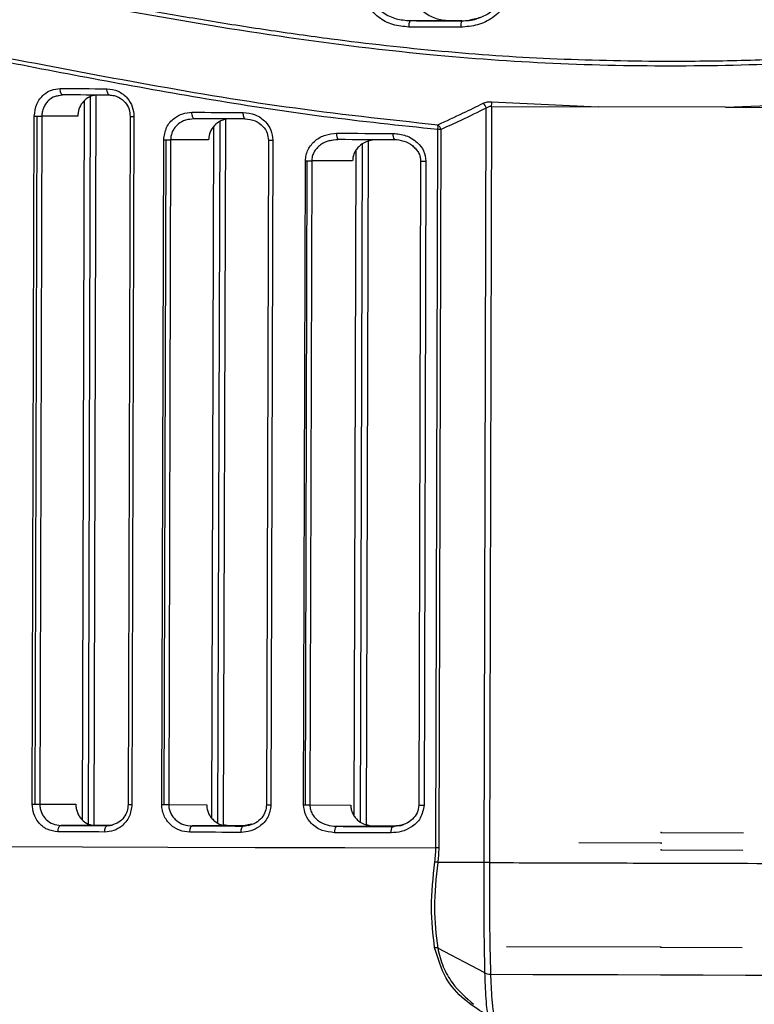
# Model space of a CAD drawing. Header units: millimetres. Extents: x -262 to 35, y 69 to 330.
# Tile 4 of 25: x -226 to -191, y 113 to 159. Entities that reach past the tile are written whole.
import ezdxf

# ---------------------------------------------------------------- set-up
doc = ezdxf.new("R2010")
doc.units = ezdxf.units.MM
doc.header["$PDSIZE"] = -1

msp = doc.modelspace()

# ---------------------------------------------------------------- linework, layer by layer
at = {"color": 7, "linetype": 'Continuous', "lineweight": 25}
for p, q in [((-205.287, 158.791), (-207.194, 158.797)), ((-223.715, 155.283), (-223.548, 155.306)), ((-223.523, 155.301), (-223.712, 155.265)), ((-222.32, 120.996), (-222.222, 155.228)), ((-221.981, 155.296), (-222.08, 120.946)), ((-222.613, 121.193), (-222.515, 155.034)), ((-203.362, 154.756), (-203.465, 119.185)), ((-203.362, 154.756), (-198.346, 154.739)), ((-203.36, 154.982), (-198.346, 154.739)), ((-192.361, 154.719), (-198.346, 154.739)), ((-192.361, 154.719), (-187.239, 154.928)), ((-224.968, 121.934), (-224.875, 154.305)), ((-224.826, 121.934), (-224.733, 154.304)), ((-224.521, 154.304), (-224.614, 121.933)), ((-222.826, 154.299), (-224.521, 154.304)), ((-220.365, 154.292), (-220.459, 121.921)), ((-220.185, 154.291), (-220.278, 121.92)), ((-203.716, 119.186), (-203.614, 154.683)), ((-192.361, 154.719), (-187.238, 154.702)), ((-217.56, 154.168), (-217.37, 154.191)), ((-217.351, 154.185), (-217.557, 154.152)), ((-216.524, 121.274), (-216.431, 153.8)), ((-216.232, 121.052), (-216.137, 154.039)), ((-215.886, 154.137), (-215.982, 120.953)), ((-205.986, 119.879), (-205.889, 153.673)), ((-205.752, 153.673), (-205.849, 119.878)), ((-218.877, 121.916), (-218.787, 153.19)), ((-218.764, 121.916), (-218.674, 153.189)), ((-218.462, 153.189), (-218.552, 121.915)), ((-216.673, 153.184), (-218.462, 153.189)), ((-213.862, 153.175), (-213.952, 121.902)), ((-213.651, 153.175), (-213.741, 121.901)), ((-210.806, 153.182), (-210.593, 153.204)), ((-210.579, 153.199), (-210.804, 153.167)), ((-209.527, 121.102), (-209.436, 152.983)), ((-209.169, 153.126), (-209.262, 120.957)), ((-209.82, 121.375), (-209.729, 152.712)), ((-212.202, 121.897), (-212.115, 152.203)), ((-212.121, 121.897), (-212.034, 152.203)), ((-211.822, 152.202), (-211.909, 121.896)), ((-209.899, 152.197), (-211.822, 152.202)), ((-206.699, 152.187), (-206.787, 121.881)), ((-206.453, 152.187), (-206.54, 121.88)), ((-224.614, 121.933), (-222.919, 121.928)), ((-218.552, 121.915), (-216.763, 121.91)), ((-211.909, 121.896), (-209.986, 121.891)), ((-221.982, 120.925), (-223.622, 120.93)), ((-222.08, 120.932), (-221.953, 120.932)), ((-221.431, 120.924), (-221.222, 120.947)), ((-215.734, 120.907), (-217.447, 120.912)), ((-215.703, 120.914), (-215.981, 120.966)), ((-215.048, 120.905), (-214.786, 120.946)), ((-214.655, 120.987), (-215.033, 120.907)), ((-208.029, 120.885), (-207.735, 120.923)), ((-207.552, 120.95), (-207.996, 120.892)), ((-208.849, 120.887), (-210.672, 120.892)), ((-203.716, 119.186), (-205.896, 119.192)), ((-203.675, 113.991), (-205.896, 115.16))]:
    msp.add_line(p, q, dxfattribs=at)
at = {"color": 7, "linetype": 'Continuous'}
for p, q in [((-195.381, 120.602), (-191.514, 120.591)), ((-195.383, 120.102), (-199.25, 120.113)), ((-195.384, 119.782), (-191.537, 119.771)), ((-195.397, 115.202), (-202.666, 115.223)), ((-195.397, 115.202), (-191.575, 115.191)), ((-195.397, 115.202), (-194.204, 115.198)), ((-195.397, 115.202), (-194.075, 115.198))]:
    msp.add_line(p, q, dxfattribs=at)
at = {"color": 7, "linetype": 'Continuous', "lineweight": 25, "flags": 128}
for points in [[(-204.807, 158.49), (-205.113, 158.491), (-205.419, 158.492), (-205.725, 158.492), (-206.03, 158.493), (-206.335, 158.494), (-206.64, 158.495), (-206.945, 158.496), (-207.249, 158.497)], [(-207.194, 158.797), (-206.891, 158.796), (-206.588, 158.795), (-206.284, 158.794), (-205.981, 158.793), (-205.677, 158.792), (-205.373, 158.791), (-205.068, 158.791), (-204.764, 158.79)], [(-204.764, 158.79), (-204.977, 158.79), (-205.287, 158.791)], [(-223.658, 155.601), (-223.385, 155.6), (-223.112, 155.6), (-222.838, 155.599), (-222.563, 155.598), (-222.288, 155.597), (-222.011, 155.596), (-221.735, 155.596), (-221.457, 155.595)], [(-223.523, 155.301), (-223.549, 155.307), (-223.575, 155.324), (-223.598, 155.352), (-223.619, 155.389), (-223.636, 155.435), (-223.648, 155.486), (-223.656, 155.543), (-223.658, 155.601)], [(-221.333, 155.295), (-221.609, 155.295), (-221.884, 155.296), (-222.159, 155.297), (-222.433, 155.298), (-222.706, 155.299), (-222.979, 155.299), (-223.251, 155.3), (-223.523, 155.301)], [(-221.333, 155.295), (-221.357, 155.3), (-221.381, 155.318), (-221.402, 155.345), (-221.421, 155.383), (-221.437, 155.428), (-221.448, 155.48), (-221.455, 155.536), (-221.457, 155.595)], [(-224.875, 154.305), (-224.858, 154.305), (-224.841, 154.305), (-224.824, 154.305), (-224.806, 154.305), (-224.788, 154.305), (-224.77, 154.305), (-224.751, 154.304), (-224.733, 154.304)], [(-224.733, 154.304), (-224.703, 154.304), (-224.674, 154.304), (-224.646, 154.304), (-224.618, 154.304), (-224.591, 154.304), (-224.566, 154.304), (-224.542, 154.304), (-224.521, 154.304)], [(-220.365, 154.292), (-220.36, 154.292), (-220.338, 154.292), (-220.3, 154.292), (-220.248, 154.291), (-220.185, 154.291)], [(-217.456, 154.486), (-217.157, 154.485), (-216.857, 154.484), (-216.557, 154.483), (-216.256, 154.482), (-215.954, 154.481), (-215.652, 154.481), (-215.349, 154.48), (-215.046, 154.479)], [(-217.351, 154.185), (-217.372, 154.191), (-217.392, 154.208), (-217.41, 154.236), (-217.426, 154.274), (-217.439, 154.319), (-217.449, 154.371), (-217.455, 154.427), (-217.456, 154.486)], [(-214.952, 154.179), (-214.971, 154.184), (-214.988, 154.201), (-215.005, 154.229), (-215.019, 154.267), (-215.031, 154.312), (-215.039, 154.364), (-215.045, 154.42), (-215.046, 154.479)], [(-214.952, 154.179), (-215.254, 154.179), (-215.555, 154.18), (-215.856, 154.181), (-216.156, 154.182), (-216.455, 154.183), (-216.755, 154.184), (-217.053, 154.185), (-217.351, 154.185)], [(-210.652, 153.499), (-210.322, 153.498), (-209.991, 153.497), (-209.659, 153.496), (-209.327, 153.495), (-208.995, 153.494), (-208.662, 153.493), (-208.329, 153.492), (-207.996, 153.491)], [(-205.752, 153.673), (-205.767, 153.673), (-205.783, 153.673), (-205.799, 153.673), (-205.816, 153.673), (-205.834, 153.673), (-205.852, 153.673), (-205.87, 153.673), (-205.889, 153.673)], [(-218.787, 153.19), (-218.773, 153.19), (-218.76, 153.19), (-218.746, 153.189), (-218.732, 153.189), (-218.717, 153.189), (-218.703, 153.189), (-218.689, 153.189), (-218.674, 153.189)], [(-218.674, 153.189), (-218.645, 153.189), (-218.616, 153.189), (-218.587, 153.189), (-218.559, 153.189), (-218.533, 153.189), (-218.508, 153.189), (-218.484, 153.189), (-218.462, 153.189)], [(-213.862, 153.175), (-213.854, 153.175), (-213.826, 153.175), (-213.78, 153.175), (-213.721, 153.175), (-213.651, 153.175)], [(-207.936, 153.191), (-208.268, 153.192), (-208.599, 153.193), (-208.93, 153.194), (-209.261, 153.195), (-209.591, 153.196), (-209.921, 153.197), (-210.251, 153.198), (-210.579, 153.199)], [(-212.115, 152.203), (-212.105, 152.203), (-212.095, 152.203), (-212.085, 152.203), (-212.075, 152.203), (-212.065, 152.203), (-212.055, 152.203), (-212.044, 152.203), (-212.034, 152.203)], [(-212.034, 152.203), (-212.005, 152.203), (-211.976, 152.203), (-211.947, 152.203), (-211.919, 152.202), (-211.893, 152.202), (-211.868, 152.202), (-211.844, 152.202), (-211.822, 152.202)], [(-206.699, 152.187), (-206.699, 152.187), (-206.686, 152.187), (-206.651, 152.187), (-206.598, 152.187), (-206.53, 152.187), (-206.453, 152.187)], [(-224.968, 121.934), (-224.951, 121.934), (-224.934, 121.934), (-224.917, 121.934), (-224.899, 121.934), (-224.881, 121.934), (-224.863, 121.934), (-224.844, 121.934), (-224.826, 121.934)], [(-224.826, 121.934), (-224.796, 121.933), (-224.767, 121.933), (-224.739, 121.933), (-224.711, 121.933), (-224.684, 121.933), (-224.659, 121.933), (-224.636, 121.933), (-224.614, 121.933)], [(-220.459, 121.921), (-220.453, 121.921), (-220.431, 121.921), (-220.393, 121.921), (-220.341, 121.92), (-220.278, 121.92)], [(-218.877, 121.916), (-218.863, 121.916), (-218.85, 121.916), (-218.836, 121.916), (-218.822, 121.916), (-218.807, 121.916), (-218.793, 121.916), (-218.779, 121.916), (-218.764, 121.916)], [(-218.764, 121.916), (-218.735, 121.916), (-218.706, 121.916), (-218.677, 121.916), (-218.649, 121.916), (-218.623, 121.915), (-218.598, 121.915), (-218.574, 121.915), (-218.552, 121.915)], [(-213.952, 121.902), (-213.944, 121.902), (-213.916, 121.902), (-213.87, 121.902), (-213.811, 121.902), (-213.741, 121.901)], [(-212.202, 121.897), (-212.192, 121.897), (-212.182, 121.897), (-212.172, 121.897), (-212.162, 121.897), (-212.152, 121.897), (-212.142, 121.897), (-212.132, 121.897), (-212.121, 121.897)], [(-212.121, 121.897), (-212.092, 121.897), (-212.063, 121.896), (-212.034, 121.896), (-212.007, 121.896), (-211.98, 121.896), (-211.955, 121.896), (-211.931, 121.896), (-211.909, 121.896)], [(-206.787, 121.881), (-206.786, 121.881), (-206.773, 121.881), (-206.738, 121.881), (-206.685, 121.881), (-206.618, 121.881), (-206.54, 121.88)], [(-223.759, 120.63), (-223.756, 120.689), (-223.748, 120.745), (-223.735, 120.797), (-223.718, 120.842), (-223.698, 120.88), (-223.674, 120.907), (-223.648, 120.924), (-223.622, 120.93)], [(-223.622, 120.93), (-223.35, 120.929), (-223.078, 120.928), (-222.805, 120.928), (-222.532, 120.927), (-222.258, 120.926), (-221.983, 120.925), (-221.708, 120.924), (-221.431, 120.924)], [(-221.982, 120.925), (-221.708, 120.925), (-221.433, 120.924), (-221.312, 120.923)], [(-221.401, 120.93), (-221.677, 120.931), (-221.952, 120.932), (-221.958, 120.932)], [(-221.377, 120.93), (-221.404, 120.93), (-221.679, 120.931), (-221.953, 120.932)], [(-221.558, 120.624), (-221.555, 120.683), (-221.548, 120.739), (-221.536, 120.791), (-221.521, 120.836), (-221.501, 120.873), (-221.48, 120.901), (-221.456, 120.918), (-221.431, 120.924)], [(-217.554, 120.612), (-217.552, 120.671), (-217.546, 120.727), (-217.536, 120.779), (-217.522, 120.824), (-217.506, 120.862), (-217.487, 120.889), (-217.467, 120.906), (-217.447, 120.912)], [(-217.447, 120.912), (-217.149, 120.911), (-216.85, 120.91), (-216.551, 120.909), (-216.252, 120.909), (-215.952, 120.908), (-215.651, 120.907), (-215.35, 120.906), (-215.048, 120.905)], [(-215.734, 120.907), (-215.432, 120.906), (-215.129, 120.905), (-215.051, 120.905)], [(-215.016, 120.912), (-215.318, 120.913), (-215.619, 120.914), (-215.707, 120.914)], [(-215.007, 120.912), (-215.098, 120.912), (-215.401, 120.913), (-215.703, 120.914)], [(-221.558, 120.624), (-221.835, 120.625), (-222.112, 120.626), (-222.388, 120.626), (-222.664, 120.627), (-222.938, 120.628), (-223.213, 120.629), (-223.486, 120.63), (-223.759, 120.63)], [(-215.144, 120.605), (-215.447, 120.606), (-215.75, 120.607), (-216.052, 120.608), (-216.353, 120.609), (-216.654, 120.61), (-216.955, 120.611), (-217.255, 120.611), (-217.554, 120.612)], [(-215.144, 120.605), (-215.142, 120.664), (-215.136, 120.72), (-215.127, 120.772), (-215.115, 120.817), (-215.101, 120.855), (-215.084, 120.882), (-215.066, 120.899), (-215.048, 120.905)], [(-208.091, 120.585), (-208.424, 120.586), (-208.757, 120.587), (-209.09, 120.588), (-209.422, 120.589), (-209.754, 120.59), (-210.086, 120.591), (-210.417, 120.592), (-210.747, 120.593)], [(-210.672, 120.892), (-210.344, 120.891), (-210.014, 120.891), (-209.684, 120.89), (-209.354, 120.889), (-209.023, 120.888), (-208.692, 120.887), (-208.361, 120.886), (-208.029, 120.885)], [(-208.849, 120.887), (-208.514, 120.886), (-208.178, 120.885), (-207.94, 120.885)], [(-207.996, 120.892), (-208.328, 120.893), (-208.659, 120.894), (-208.821, 120.894)], [(-207.977, 120.892), (-208.146, 120.892), (-208.482, 120.893), (-208.818, 120.894)], [(-257.883, 120.032), (-257.731, 120.031), (-257.274, 120.03), (-256.512, 120.027), (-255.452, 120.024), (-254.097, 120.02), (-252.454, 120.015), (-250.531, 120.009), (-248.338, 120.003), (-245.885, 119.995), (-243.185, 119.987), (-240.25, 119.979), (-237.096, 119.969), (-233.737, 119.959), (-230.19, 119.949), (-226.472, 119.938), (-222.602, 119.927), (-218.599, 119.915), (-214.481, 119.903), (-210.27, 119.891), (-205.986, 119.879)], [(-205.849, 119.878), (-205.864, 119.879), (-205.88, 119.879), (-205.897, 119.879), (-205.914, 119.879), (-205.931, 119.879), (-205.949, 119.879), (-205.968, 119.879), (-205.986, 119.879)], [(-203.413, 113.93), (-201.422, 113.925), (-199.424, 113.919), (-197.422, 113.913), (-195.417, 113.907), (-193.413, 113.902), (-191.411, 113.896), (-189.413, 113.89), (-187.421, 113.884)]]:
    msp.add_lwpolyline(points, dxfattribs=at)
at = {"color": 7, "linetype": 'Continuous', "lineweight": 25}
for centre, radius, start, end in [((-206.792, 158.568), 0.463, 150.3957, 188.8565), ((-204.252, 158.562), 0.56, 155.9831, 187.3685), ((-204.069, 154.55), 0.475, 16.3094, 49.2801), ((-205.031, 154.888), 1.674, 355.463, 3.2148), ((-207.129, 153.8), 1.247, 354.1587, 4.5294), ((-206.204, 153.555), 0.468, 14.5589, 47.2192), ((-210.292, 153.427), 0.367, 168.7688, 218.5276), ((-207.582, 153.418), 0.421, 169.994, 212.666), ((-210.386, 120.662), 0.367, 141.1507, 190.8964), ((-207.676, 120.656), 0.421, 147.0115, 189.6715), ((-203.386, 114.585), 0.655, 243.824, 267.5754)]:
    msp.add_arc(centre, radius, start, end, dxfattribs=at)
for points, knots in [([(-261.739, 160.012), (-261.744, 160.01), (-261.762, 160.003), (-261.538, 160.091), (-261.161, 160.234), (-260.737, 160.39), (-260.368, 160.523), (-259.923, 160.678), (-259.423, 160.846), (-258.86, 161.028), (-258.279, 161.207), (-257.61, 161.403), (-256.811, 161.624), (-255.919, 161.849), (-254.947, 162.073), (-253.984, 162.272), (-252.895, 162.47), (-251.74, 162.647), (-250.519, 162.798), (-248.653, 162.971), (-246.038, 163.073), (-242.482, 162.966), (-239.295, 162.672), (-236.603, 162.322), (-234.507, 162.007), (-232.366, 161.652), (-230.189, 161.265), (-227.943, 160.85), (-225.404, 160.371), (-222.65, 159.852), (-219.738, 159.321), (-216.859, 158.824), (-213.919, 158.358), (-210.213, 157.836), (-205.785, 157.341), (-200.559, 156.965), (-197.071, 156.914), (-195.295, 156.888)], [0, 0, 0, 0, 0.01852, 0.055812, 0.094149, 0.111958, 0.130535, 0.149883, 0.170002, 0.18802, 0.207871, 0.224348, 0.245528, 0.271362, 0.289041, 0.310916, 0.332143, 0.353508, 0.375366, 0.396565, 0.447115, 0.496538, 0.546722, 0.571686, 0.596823, 0.622574, 0.647115, 0.671653, 0.69807, 0.730663, 0.760226, 0.789678, 0.819543, 0.849367, 0.900307, 0.94924, 1, 1, 1, 1]), ([(-132.44, 160.599), (-133.36, 160.868), (-135.196, 161.406), (-139.017, 162.167), (-143.556, 162.582), (-148.83, 162.475), (-154.722, 161.807), (-161.144, 160.699), (-168.026, 159.392), (-175.284, 158.142), (-182.225, 157.253), (-188.687, 156.767), (-194.576, 156.615), (-200.468, 156.733), (-206.935, 157.197), (-213.895, 158.085), (-221.194, 159.346), (-228.143, 160.685), (-234.655, 161.864), (-240.648, 162.653), (-246.038, 162.895), (-250.725, 162.601), (-254.636, 161.917), (-257.739, 161.106), (-259.97, 160.372), (-261.37, 159.843), (-261.529, 159.779), (-261.608, 159.747)], [0, 0, 0, 0, 0.041853, 0.083524, 0.125402, 0.166786, 0.208195, 0.250093, 0.291786, 0.333659, 0.375527, 0.406753, 0.438148, 0.469665, 0.500855, 0.542404, 0.584342, 0.626044, 0.667819, 0.709502, 0.750794, 0.792454, 0.834166, 0.875683, 0.91755, 0.959384, 1, 1, 1, 1]), ([(-195.295, 156.888), (-194.139, 156.894), (-191.83, 156.905), (-188.379, 157.043), (-185.02, 157.266), (-181.693, 157.581), (-178.339, 157.978), (-175.017, 158.447), (-171.93, 158.943), (-168.753, 159.495), (-165.529, 160.084), (-162.279, 160.688), (-159.343, 161.219), (-156.047, 161.776), (-152.451, 162.288), (-148.643, 162.657), (-145.126, 162.781), (-142.361, 162.696), (-140.231, 162.506), (-138.669, 162.304), (-137.224, 162.062), (-135.995, 161.814), (-134.855, 161.553), (-133.826, 161.291), (-132.957, 161.047), (-132.485, 160.904), (-132.303, 160.848)], [0, 0, 0, 0, 0.041686, 0.083311, 0.124909, 0.164104, 0.205794, 0.249995, 0.290027, 0.325031, 0.375115, 0.419917, 0.459828, 0.500454, 0.564826, 0.624904, 0.686319, 0.749383, 0.783568, 0.819024, 0.853219, 0.886853, 0.913772, 0.947949, 0.97985, 1, 1, 1, 1]), ([(-207.249, 158.497), (-207.505, 158.519), (-208.017, 158.564), (-208.601, 158.872), (-208.979, 159.225), (-209.199, 159.549), (-209.348, 159.912), (-209.366, 160.174), (-209.375, 160.303)], [0, 0, 0, 0, 0.2491548, 0.4990658, 0.6266134, 0.7496382, 0.8759402, 1, 1, 1, 1]), ([(-209.099, 160.302), (-209.091, 160.192), (-209.073, 159.967), (-208.934, 159.659), (-208.729, 159.388), (-208.386, 159.097), (-207.864, 158.85), (-207.417, 158.814), (-207.194, 158.797)], [0, 0, 0, 0, 0.122523, 0.250079, 0.369636, 0.500629, 0.750634, 1, 1, 1, 1]), ([(-207.091, 160.297), (-207.083, 160.187), (-207.067, 159.968), (-206.94, 159.664), (-206.751, 159.395), (-206.43, 159.102), (-205.935, 158.847), (-205.503, 158.81), (-205.287, 158.791)], [0, 0, 0, 0, 0.124834, 0.250117, 0.372885, 0.500605, 0.750376, 1, 1, 1, 1]), ([(-202.534, 160.283), (-202.545, 160.148), (-202.569, 159.879), (-202.743, 159.508), (-202.991, 159.19), (-203.401, 158.847), (-204.014, 158.552), (-204.543, 158.511), (-204.807, 158.49)], [0, 0, 0, 0, 0.125916, 0.251098, 0.376431, 0.502014, 0.750692, 1, 1, 1, 1]), ([(-257.91, 157.543), (-257.838, 157.568), (-257.691, 157.618), (-256.387, 158.033), (-254.295, 158.603), (-251.374, 159.204), (-247.684, 159.639), (-243.264, 159.645), (-238.196, 159.187), (-232.569, 158.282), (-226.457, 157.107), (-219.943, 155.857), (-213.081, 154.683), (-208.285, 154.16), (-205.887, 153.898)], [0, 0, 0, 0, 0.080413, 0.164172, 0.247613, 0.330983, 0.414966, 0.498093, 0.581318, 0.665323, 0.748743, 0.832485, 0.916224, 1, 1, 1, 1]), ([(-205.889, 153.673), (-207.686, 153.862), (-211.271, 154.238), (-216.479, 155.042), (-221.515, 155.938), (-226.059, 156.818), (-230.081, 157.593), (-233.62, 158.234), (-236.941, 158.76), (-240.088, 159.148), (-242.863, 159.35), (-245.272, 159.409), (-247.377, 159.355), (-249.282, 159.194), (-250.954, 158.97), (-252.533, 158.692), (-253.962, 158.382), (-255.187, 158.071), (-256.129, 157.804), (-256.862, 157.579), (-257.391, 157.41), (-257.717, 157.301), (-257.756, 157.287), (-257.775, 157.28)], [0, 0, 0, 0, 0.062767, 0.125251, 0.187944, 0.25068, 0.30199, 0.351425, 0.401043, 0.450381, 0.500541, 0.541842, 0.582171, 0.624859, 0.664784, 0.701508, 0.750232, 0.794734, 0.834694, 0.875197, 0.918114, 0.959776, 1, 1, 1, 1]), ([(-202.957, 159.714), (-203.061, 159.564), (-203.28, 159.247), (-203.806, 158.943), (-204.204, 158.856), (-204.405, 158.812)], [0, 0, 0, 0, 0.307548, 0.649363, 1, 1, 1, 1]), ([(-204.764, 158.79), (-204.528, 158.799), (-204.168, 158.813), (-203.846, 158.968), (-203.734, 159.022)], [0, 0, 0, 0, 0.652894, 1, 1, 1, 1]), ([(-224.875, 154.305), (-224.85, 154.501), (-224.801, 154.892), (-224.467, 155.315), (-224.07, 155.56), (-223.796, 155.587), (-223.658, 155.601)], [0, 0, 0, 0, 0.279346, 0.558547, 0.778834, 1, 1, 1, 1]), ([(-223.712, 155.265), (-223.773, 155.257), (-223.96, 155.233), (-224.18, 155.074), (-224.353, 154.872), (-224.449, 154.692), (-224.509, 154.5), (-224.517, 154.369), (-224.521, 154.304)], [0, 0, 0, 0, 0.140905, 0.426413, 0.577239, 0.722649, 0.86332, 1, 1, 1, 1]), ([(-221.883, 155.296), (-221.994, 155.285), (-222.215, 155.262), (-222.507, 155.075), (-222.718, 154.803), (-222.814, 154.526), (-222.823, 154.356), (-222.826, 154.299)], [0, 0, 0, 0, 0.229483, 0.459198, 0.682056, 0.893742, 1, 1, 1, 1]), ([(-221.457, 155.595), (-221.277, 155.572), (-220.918, 155.525), (-220.498, 155.191), (-220.233, 154.759), (-220.201, 154.447), (-220.185, 154.291)], [0, 0, 0, 0, 0.280006, 0.559267, 0.779348, 1, 1, 1, 1]), ([(-221.355, 155.3), (-221.278, 155.294), (-221.126, 155.283), (-220.855, 155.181), (-220.59, 154.971), (-220.397, 154.64), (-220.376, 154.402), (-220.365, 154.292)], [0, 0, 0, 0, 0.155427, 0.302861, 0.56882, 0.800013, 1, 1, 1, 1]), ([(-205.887, 153.898), (-205.488, 154.08), (-204.775, 154.406), (-204.07, 154.756), (-203.76, 154.91)], [0, 0, 0, 0, 0.559996, 1, 1, 1, 1]), ([(-203.76, 154.91), (-203.693, 154.937), (-203.574, 154.985), (-203.425, 154.983), (-203.36, 154.982)], [0, 0, 0, 0, 0.559916, 1, 1, 1, 1]), ([(-203.362, 154.756), (-203.385, 154.757), (-203.43, 154.76), (-203.522, 154.743), (-203.576, 154.708), (-203.614, 154.683)], [0, 0, 0, 0, 0.234944, 0.475405, 1, 1, 1, 1]), ([(-218.787, 153.19), (-218.759, 153.389), (-218.702, 153.789), (-218.329, 154.21), (-217.898, 154.446), (-217.604, 154.473), (-217.456, 154.486)], [0, 0, 0, 0, 0.279102, 0.55839, 0.778951, 1, 1, 1, 1]), ([(-215.046, 154.479), (-214.853, 154.457), (-214.467, 154.412), (-214.007, 154.088), (-213.706, 153.655), (-213.669, 153.335), (-213.651, 153.175)], [0, 0, 0, 0, 0.280204, 0.559819, 0.77962, 1, 1, 1, 1]), ([(-203.614, 154.683), (-204.011, 154.488), (-204.72, 154.139), (-205.436, 153.815), (-205.752, 153.673)], [0, 0, 0, 0, 0.559995, 1, 1, 1, 1]), ([(-217.557, 154.152), (-217.623, 154.144), (-217.825, 154.121), (-218.067, 153.971), (-218.261, 153.775), (-218.373, 153.596), (-218.447, 153.399), (-218.457, 153.258), (-218.462, 153.189)], [0, 0, 0, 0, 0.139747, 0.425871, 0.574128, 0.712881, 0.858207, 1, 1, 1, 1]), ([(-215.638, 154.181), (-215.764, 154.168), (-216.016, 154.143), (-216.346, 153.943), (-216.575, 153.653), (-216.664, 153.38), (-216.671, 153.225), (-216.673, 153.184)], [0, 0, 0, 0, 0.24349, 0.487453, 0.716886, 0.924469, 1, 1, 1, 1]), ([(-214.969, 154.184), (-214.802, 154.163), (-214.487, 154.124), (-214.119, 153.856), (-213.899, 153.526), (-213.874, 153.286), (-213.862, 153.175)], [0, 0, 0, 0, 0.307598, 0.576414, 0.805287, 1, 1, 1, 1]), ([(-212.115, 152.203), (-212.109, 152.295), (-212.096, 152.479), (-211.996, 152.737), (-211.847, 152.969), (-211.59, 153.225), (-211.188, 153.451), (-210.831, 153.483), (-210.652, 153.499)], [0, 0, 0, 0, 0.124338, 0.250394, 0.373787, 0.500791, 0.750444, 1, 1, 1, 1]), ([(-207.996, 153.491), (-207.79, 153.47), (-207.377, 153.429), (-206.871, 153.119), (-206.521, 152.686), (-206.476, 152.353), (-206.453, 152.187)], [0, 0, 0, 0, 0.279472, 0.55892, 0.779703, 1, 1, 1, 1]), ([(-210.804, 153.167), (-210.875, 153.16), (-211.091, 153.139), (-211.364, 152.996), (-211.592, 152.796), (-211.723, 152.609), (-211.806, 152.408), (-211.817, 152.27), (-211.822, 152.202)], [0, 0, 0, 0, 0.1383628, 0.4253519, 0.5836706, 0.730738, 0.868664, 1, 1, 1, 1]), ([(-208.756, 153.193), (-208.894, 153.182), (-209.171, 153.158), (-209.485, 152.985), (-209.687, 152.79), (-209.804, 152.611), (-209.884, 152.411), (-209.894, 152.268), (-209.899, 152.197)], [0, 0, 0, 0, 0.248644, 0.497585, 0.625038, 0.74866, 0.875179, 1, 1, 1, 1]), ([(-207.958, 153.212), (-207.801, 153.195), (-207.492, 153.162), (-207.144, 152.976), (-206.923, 152.771), (-206.798, 152.593), (-206.714, 152.396), (-206.703, 152.257), (-206.698, 152.187)], [0, 0, 0, 0, 0.2640825, 0.5214338, 0.6466975, 0.7675731, 0.8845961, 1, 1, 1, 1]), ([(-223.759, 120.63), (-223.933, 120.654), (-224.281, 120.701), (-224.68, 121.039), (-224.924, 121.471), (-224.953, 121.78), (-224.968, 121.934)], [0, 0, 0, 0, 0.279864, 0.55905, 0.779173, 1, 1, 1, 1]), ([(-224.614, 121.933), (-224.61, 121.865), (-224.602, 121.729), (-224.541, 121.535), (-224.445, 121.358), (-224.276, 121.157), (-224, 120.972), (-223.748, 120.944), (-223.622, 120.93)], [0, 0, 0, 0, 0.124414, 0.250965, 0.372902, 0.501166, 0.750416, 1, 1, 1, 1]), ([(-222.919, 121.928), (-222.916, 121.861), (-222.909, 121.727), (-222.851, 121.534), (-222.762, 121.358), (-222.603, 121.157), (-222.344, 120.969), (-222.103, 120.94), (-221.982, 120.925)], [0, 0, 0, 0, 0.125013, 0.250535, 0.375094, 0.500842, 0.749982, 1, 1, 1, 1]), ([(-220.278, 121.92), (-220.305, 121.723), (-220.36, 121.327), (-220.717, 120.906), (-221.133, 120.665), (-221.416, 120.638), (-221.558, 120.624)], [0, 0, 0, 0, 0.279191, 0.558475, 0.778895, 1, 1, 1, 1]), ([(-220.459, 121.921), (-220.468, 121.815), (-220.489, 121.595), (-220.649, 121.298), (-220.898, 121.051), (-221.118, 120.979), (-221.232, 120.941)], [0, 0, 0, 0, 0.220156, 0.459083, 0.718724, 1, 1, 1, 1]), ([(-217.554, 120.612), (-217.721, 120.63), (-218.054, 120.666), (-218.42, 120.904), (-218.648, 121.163), (-218.777, 121.394), (-218.862, 121.648), (-218.872, 121.827), (-218.877, 121.916)], [0, 0, 0, 0, 0.249552, 0.498725, 0.624906, 0.749015, 0.874961, 1, 1, 1, 1]), ([(-218.552, 121.915), (-218.548, 121.849), (-218.54, 121.715), (-218.471, 121.519), (-218.36, 121.335), (-218.164, 121.13), (-217.855, 120.951), (-217.583, 120.925), (-217.447, 120.912)], [0, 0, 0, 0, 0.1173518, 0.2391528, 0.3666815, 0.501053, 0.7503172, 1, 1, 1, 1]), ([(-216.763, 121.91), (-216.759, 121.842), (-216.751, 121.704), (-216.685, 121.509), (-216.584, 121.331), (-216.407, 121.132), (-216.122, 120.948), (-215.863, 120.921), (-215.734, 120.907)], [0, 0, 0, 0, 0.124726, 0.250471, 0.37449, 0.500774, 0.750099, 1, 1, 1, 1]), ([(-213.741, 121.901), (-213.772, 121.699), (-213.836, 121.292), (-214.237, 120.877), (-214.688, 120.645), (-214.992, 120.618), (-215.144, 120.605)], [0, 0, 0, 0, 0.278874, 0.558391, 0.779184, 1, 1, 1, 1]), ([(-213.952, 121.902), (-213.964, 121.796), (-213.987, 121.574), (-214.171, 121.275), (-214.455, 121.029), (-214.702, 120.959), (-214.831, 120.922)], [0, 0, 0, 0, 0.214807, 0.451301, 0.71318, 1, 1, 1, 1]), ([(-210.747, 120.593), (-210.947, 120.614), (-211.346, 120.656), (-211.826, 120.973), (-212.143, 121.409), (-212.182, 121.734), (-212.202, 121.897)], [0, 0, 0, 0, 0.279473, 0.559389, 0.779518, 1, 1, 1, 1]), ([(-211.909, 121.896), (-211.904, 121.823), (-211.892, 121.674), (-211.804, 121.47), (-211.671, 121.29), (-211.45, 121.095), (-211.11, 120.928), (-210.818, 120.904), (-210.672, 120.892)], [0, 0, 0, 0, 0.123263, 0.251273, 0.371227, 0.502248, 0.751312, 1, 1, 1, 1]), ([(-209.986, 121.891), (-209.982, 121.82), (-209.973, 121.677), (-209.895, 121.477), (-209.779, 121.298), (-209.578, 121.101), (-209.265, 120.926), (-208.988, 120.9), (-208.849, 120.887)], [0, 0, 0, 0, 0.124327, 0.250393, 0.373675, 0.500857, 0.750615, 1, 1, 1, 1]), ([(-206.54, 121.88), (-206.579, 121.67), (-206.656, 121.248), (-207.113, 120.841), (-207.603, 120.621), (-207.928, 120.597), (-208.091, 120.585)], [0, 0, 0, 0, 0.278494, 0.558694, 0.779775, 1, 1, 1, 1]), ([(-206.785, 121.881), (-206.802, 121.762), (-206.837, 121.518), (-207.075, 121.213), (-207.401, 120.991), (-207.661, 120.931), (-207.792, 120.9)], [0, 0, 0, 0, 0.235343, 0.479776, 0.736528, 1, 1, 1, 1]), ([(-221.187, 120.954), (-221.189, 120.953), (-221.264, 120.926), (-221.345, 120.926), (-221.424, 120.925)], [0, 0, 0, 0, 0.022885, 1, 1, 1, 1]), ([(-208.818, 120.894), (-208.96, 120.897), (-209.117, 120.899), (-209.25, 120.974), (-209.262, 120.981)], [0, 0, 0, 0, 0.907841, 1, 1, 1, 1]), ([(-207.735, 120.923), (-207.681, 120.926), (-207.596, 120.929), (-207.52, 120.968), (-207.492, 120.982)], [0, 0, 0, 0, 0.631195, 1, 1, 1, 1]), ([(-206.034, 119.218), (-206.019, 119.34), (-205.992, 119.56), (-205.988, 119.781), (-205.986, 119.879)], [0, 0, 0, 0, 0.559889, 1, 1, 1, 1]), ([(-205.849, 119.878), (-205.852, 119.75), (-205.857, 119.52), (-205.884, 119.292), (-205.896, 119.192)], [0, 0, 0, 0, 0.559895, 1, 1, 1, 1]), ([(-206.04, 115.181), (-206.115, 115.802), (-206.265, 117.051), (-206.111, 118.493), (-206.034, 119.218)], [0, 0, 0, 0, 0.497857, 1, 1, 1, 1]), ([(-205.896, 119.192), (-205.973, 118.472), (-206.127, 117.032), (-205.973, 115.784), (-205.896, 115.16)], [0, 0, 0, 0, 0.500523, 1, 1, 1, 1]), ([(-205.896, 119.192), (-205.917, 119.197), (-205.959, 119.206), (-206.009, 119.214), (-206.034, 119.218)], [0, 0, 0, 0, 0.5000043, 1, 1, 1, 1]), ([(-203.675, 113.997), (-203.689, 114.773), (-203.717, 116.325), (-203.716, 118.232), (-203.716, 119.186)], [0, 0, 0, 0, 0.499783, 1, 1, 1, 1]), ([(-203.465, 119.185), (-201.963, 119.181), (-198.962, 119.172), (-193.567, 119.157), (-189.702, 119.146), (-187.341, 119.139)], [0, 0, 0, 0, 0.280155, 0.560036, 1, 1, 1, 1]), ([(-203.465, 119.185), (-203.465, 118.228), (-203.465, 116.297), (-203.431, 114.723), (-203.413, 113.93)], [0, 0, 0, 0, 0.4958843, 1, 1, 1, 1]), ([(-205.896, 115.16), (-205.918, 115.166), (-205.961, 115.179), (-206.014, 115.18), (-206.04, 115.181)], [0, 0, 0, 0, 0.500001, 1, 1, 1, 1]), ([(-203.311, 111.872), (-203.341, 111.883), (-203.404, 111.905), (-203.799, 112.151), (-204.656, 112.69), (-205.589, 113.69), (-205.889, 114.683), (-206.04, 115.181)], [0, 0, 0, 0, 0.122676, 0.2506, 0.500254, 0.750018, 1, 1, 1, 1]), ([(-205.896, 115.16), (-205.82, 114.861), (-205.669, 114.263), (-205.107, 113.296), (-204.562, 112.829), (-204.209, 112.526)], [0, 0, 0, 0, 0.2596644, 0.5198209, 1, 1, 1, 1]), ([(-203.675, 113.991), (-203.675, 113.991), (-203.675, 113.991), (-203.675, 113.991), (-203.675, 113.991), (-203.675, 113.991), (-203.675, 113.992), (-203.675, 113.992), (-203.675, 113.992), (-203.675, 113.993), (-203.675, 113.995), (-203.675, 113.996), (-203.675, 113.997)], [0, 0, 0, 0, 0.006223, 0.011976, 0.017731, 0.031294, 0.055515, 0.098767, 0.176002, 0.313921, 0.560206, 1, 1, 1, 1]), ([(-203.675, 113.991), (-203.635, 113.974), (-203.555, 113.94), (-203.461, 113.931), (-203.413, 113.926)], [0, 0, 0, 0, 0.500009, 1, 1, 1, 1]), ([(-203.492, 111.97), (-203.51, 111.995), (-203.547, 112.047), (-203.597, 112.462), (-203.641, 113.091), (-203.663, 113.691), (-203.675, 113.991)], [0, 0, 0, 0, 0.250248, 0.499608, 0.749248, 1, 1, 1, 1]), ([(-203.413, 113.93), (-203.413, 113.93), (-203.413, 113.928), (-203.413, 113.927), (-203.413, 113.926)], [0, 0, 0, 0, 0.559999, 1, 1, 1, 1]), ([(-203.413, 113.926), (-203.4, 113.631), (-203.374, 113.02), (-203.322, 112.396), (-203.263, 111.958), (-203.219, 111.902), (-203.196, 111.871)], [0, 0, 0, 0, 0.242093, 0.500473, 0.727595, 1, 1, 1, 1])]:
    msp.add_open_spline(points, degree=3, knots=knots, dxfattribs=at)
msp.add_open_spline([(-203.465, 119.185), (-203.51, 119.185), (-203.601, 119.186), (-203.678, 119.186), (-203.716, 119.186)], degree=3, dxfattribs=at)
at = {"color": 7, "linetype": 'Continuous'}
for p in [(-195.381, 120.602), (-195.383, 120.102), (-195.384, 119.782), (-195.397, 115.202), (-195.397, 115.202)]:
    msp.add_point(p, dxfattribs=at)

doc.saveas('drawing.dxf')
